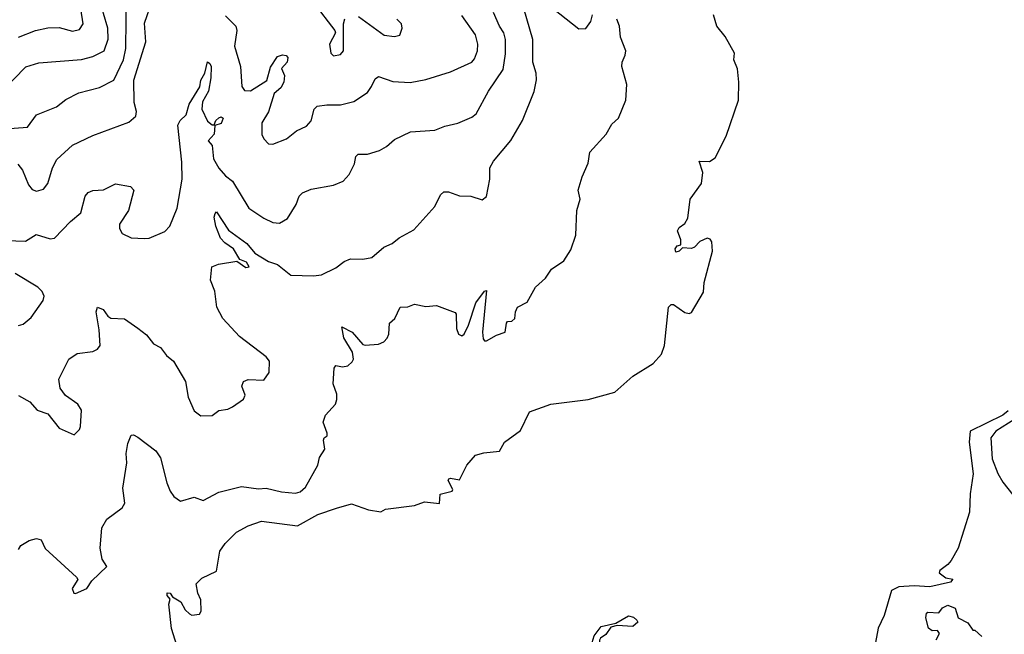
# Model space of a CAD drawing. Extents: x 1678759 to 1859541, y 384609 to 522867.
# Tile 156 of 256: x 1744090 to 1748466, y 450972 to 453703. Entities that reach past the tile are written whole.
import ezdxf

# ---------------------------------------------------------------- set-up
doc = ezdxf.new("R2010")
doc.units = 0

msp = doc.modelspace()

# ---------------------------------------------------------------- linework, layer by layer
at = {"layer": '0CON20XD'}
for points in [[(1743955, 453329.5), (1744116.4, 453493.6), (1744175, 453511.2), (1744365, 453525.8), (1744415, 453539.3), (1744464.7, 453565.3), (1744483.2, 453616.8), (1744481.5, 453665), (1744461.4, 453731.4), (1744432.6, 453895), (1744428.9, 453995), (1744414.6, 454035), (1744404.1, 454095), (1744406.7, 454135), (1744392.7, 454202.7), (1744396, 454254), (1744391.7, 454275), (1744371.5, 454305), (1744257.3, 454405), (1744217.9, 454447.9), (1744174.2, 454474.2), (1744125, 454480.4), (1744085.9, 454495)], [(1744085, 453625.3), (1744160, 453655), (1744215, 453667.2), (1744265, 453668.9), (1744325, 453652.3), (1744355, 453659.4), (1744372.2, 453685), (1744360.7, 453750.7), (1744356.7, 453815), (1744345.2, 453865), (1744326.2, 453915), (1744296.3, 453966.3), (1744294.8, 454085), (1744288.8, 454125), (1744278.8, 454155), (1744253.5, 454195), (1744286.6, 454273.4), (1744274.3, 454315), (1744247.3, 454345), (1744190.7, 454390.7), (1744155, 454435.4), (1743905, 454483.9)], [(1744085, 452032.9), (1744134.4, 452004.4), (1744167.9, 451967.9), (1744215, 451950.8), (1744265, 451887.5), (1744331.7, 451858.3), (1744355, 451881.2), (1744360.6, 451895), (1744365, 451967.5), (1744348, 451995), (1744293.1, 452033.1), (1744270, 452065), (1744262.9, 452105), (1744308.1, 452195), (1744345, 452219.6), (1744415, 452228.8), (1744435, 452239.5), (1744446.7, 452255), (1744443.4, 452325), (1744429.2, 452405), (1744435, 452426.2), (1744460, 452415), (1744481.2, 452385), (1744495, 452376), (1744555, 452374.3), (1744615, 452332.9), (1744652.6, 452302.6), (1744685, 452262), (1744715, 452245.7), (1744741.5, 452211.5), (1744773.3, 452185), (1744827.1, 452095), (1744838.6, 452025), (1744864.4, 451964.4), (1744895, 451942.5), (1744945, 451944), (1744975, 451965.8), (1745015, 451972.5), (1745035, 451982.5), (1745085, 452016.2), (1745091.4, 452035), (1745077.5, 452075), (1745084.3, 452095.7), (1745105.6, 452104.4), (1745175, 452101.4), (1745198, 452135), (1745199.5, 452185), (1745185.6, 452205), (1745066.2, 452295), (1744992, 452375), (1744965.4, 452425), (1744956.4, 452496.4), (1744938, 452545), (1744943.3, 452605), (1744973.9, 452616.1), (1745055, 452630), (1745095, 452601.2), (1745110, 452605), (1745098.1, 452625), (1745068, 452638), (1745040, 452685), (1745001.2, 452711.2), (1744982.7, 452732.7), (1744961.3, 452785), (1744954.2, 452825), (1744958.1, 452841.9), (1744965, 452848.8), (1745018.3, 452768.3), (1745098.4, 452708.4), (1745135, 452665.2), (1745195, 452628.4), (1745235, 452614.8), (1745295, 452568.4), (1745395, 452564.4), (1745431.2, 452568.8), (1745495, 452600.8), (1745531.2, 452628.8), (1745560.3, 452639.7), (1745615, 452638.6), (1745655, 452645.7), (1745707.3, 452692.7), (1745745, 452707.8), (1745776.1, 452733.9), (1745840.6, 452769.4), (1745935, 452873.3), (1745960, 452925), (1745975, 452938), (1745995, 452938), (1746045, 452920.6), (1746095, 452919.2), (1746145, 452903.3), (1746165, 452917.5), (1746178.6, 452995), (1746178.9, 453045), (1746195, 453074.3), (1746273, 453167), (1746325, 453255.6), (1746375.8, 453384.2), (1746385.8, 453435.8), (1746385.7, 453465.7), (1746370.7, 453515), (1746370.9, 453615), (1746303.6, 453846.4)], [(1744025, 453218.1), (1744125, 453225.6), (1744165, 453280.6), (1744253.9, 453316.1), (1744295, 453347.8), (1744352.2, 453377.8), (1744445, 453402.1), (1744508.2, 453435), (1744550.6, 453525), (1744560.8, 453575), (1744564.3, 453825)], [(1744081, 453061), (1744102.1, 453035), (1744129.1, 452969.1), (1744145, 452949.2), (1744165, 452940.8), (1744195, 452950), (1744214.3, 452975), (1744236.1, 453045), (1744255, 453081.9), (1744324, 453146), (1744415, 453188.9), (1744575, 453247.1), (1744605.6, 453275), (1744608.2, 453295), (1744597.7, 453335), (1744597.2, 453435), (1744650, 453605), (1744645, 453687.5), (1744677.9, 453785)], [(1745396.6, 453776.6), (1745490, 453655), (1745492.5, 453645), (1745465.9, 453594.1), (1745472, 453555), (1745485, 453542.5), (1745515, 453549.2), (1745528.6, 453565), (1745528, 453685), (1745535, 453706.7)], [(1746461.3, 453751.3), (1746575, 453662.9), (1746605, 453663.3), (1746627.9, 453695), (1746634.7, 453725.3)], [(1743944.2, 452725), (1744115, 452719.4), (1744162.1, 452747.9), (1744225, 452729.1), (1744245, 452732.5), (1744315, 452806.9), (1744361.5, 452845), (1744381.3, 452918.7), (1744393.8, 452935), (1744415, 452944.2), (1744462.3, 452947.7), (1744515, 452973.8), (1744582.3, 452962.3), (1744597.5, 452945), (1744573.1, 452855), (1744532.9, 452795), (1744532.5, 452775), (1744545, 452753.3), (1744585, 452733.8), (1744645, 452731.2), (1744665, 452732.5), (1744735, 452762), (1744756.9, 452785), (1744789.2, 452865), (1744811.3, 452995), (1744810.5, 453070.5), (1744792.9, 453235), (1744802.5, 453255), (1744829.2, 453280.8), (1744842.1, 453327.9), (1744889.6, 453405), (1744894.6, 453435), (1744912.5, 453465), (1744925, 453516), (1744935, 453509.2), (1744940.4, 453495), (1744939.7, 453445), (1744928.7, 453385), (1744901.8, 453338.2), (1744899.5, 453305), (1744925, 453252.9), (1744945, 453235.6), (1744954, 453236), (1744960.7, 453255), (1744975, 453266.7), (1744985, 453270.8), (1744994.4, 453265), (1744985, 453241.9), (1744957.5, 453232.5), (1744953.9, 453195), (1744927.3, 453165), (1744944.8, 453144.8), (1744951.7, 453085), (1744975, 453043.5), (1745005, 453008.6), (1745035, 452985.7), (1745108.6, 452865), (1745175, 452820.6), (1745215, 452801.9), (1745245, 452799.4), (1745279.7, 452820.3), (1745318.3, 452881.7), (1745331.3, 452918.7), (1745346.5, 452933.5), (1745385, 452950), (1745485, 452967.5), (1745526.7, 452985), (1745554, 453015), (1745577.3, 453062.7), (1745584.1, 453095.9), (1745594.2, 453105.8), (1745635, 453105.6), (1745688.6, 453121.4), (1745720.5, 453139.5), (1745755, 453170), (1745826.2, 453205), (1745935, 453212.9), (1745979.3, 453230.7), (1746036.4, 453243.6), (1746099.8, 453270.2), (1746118.6, 453285), (1746173.6, 453385), (1746238.3, 453481.7), (1746248.2, 453551.8), (1746249.2, 453615), (1746241.6, 453645), (1746221.6, 453675), (1746195.2, 453735.2)], [(1744085, 451348.8), (1744095, 451366), (1744131.7, 451388.3), (1744165, 451397.1), (1744185, 451391.2), (1744203, 451353), (1744342.5, 451225), (1744347.5, 451215), (1744323.3, 451175), (1744330, 451155), (1744337, 451153), (1744387.5, 451175), (1744410.7, 451209.3), (1744477, 451273), (1744456.7, 451305), (1744447.5, 451355), (1744454.2, 451445), (1744476.6, 451483.4), (1744511.1, 451508.9), (1744545, 451534), (1744556.5, 451555), (1744548.6, 451621.4), (1744565.5, 451734.5), (1744562.5, 451775), (1744570, 451820), (1744585, 451856.2), (1744595, 451858), (1744615, 451848), (1744695, 451787.5), (1744716.1, 451756.1), (1744743.6, 451645), (1744758.3, 451608.3), (1744775, 451584.2), (1744805, 451564), (1744865, 451581.4), (1744905, 451566.9), (1744975, 451602.7), (1745075, 451628.8), (1745151.2, 451618.8), (1745185, 451620.5), (1745252.5, 451605), (1745315, 451599.2), (1745336.7, 451605), (1745360, 451625), (1745415, 451723.3), (1745422, 451758), (1745446.2, 451795), (1745440, 451835), (1745442.5, 451845), (1745455.7, 451854.3), (1745456, 451865), (1745438.8, 451915), (1745449.2, 451945), (1745493.1, 451995), (1745499.1, 452015), (1745498.5, 452038.5), (1745482.5, 452085), (1745486.7, 452155), (1745495, 452166.7), (1745525, 452160), (1745547.5, 452165), (1745567.7, 452182.3), (1745573.3, 452195), (1745568.1, 452225), (1745529.6, 452289.6), (1745521.4, 452338.6), (1745567.7, 452315), (1745615, 452260), (1745625, 452256), (1745685, 452260.8), (1745708.5, 452271.5), (1745722.1, 452287.9), (1745730, 452305), (1745732.5, 452355), (1745757.5, 452375), (1745780, 452425), (1745815, 452426.7), (1745845, 452438.6), (1745895, 452429.2), (1745942.3, 452432.3), (1746025, 452402.5), (1746030, 452395), (1746030.7, 452330.7), (1746040, 452305), (1746055, 452298.8), (1746065, 452306.2), (1746085, 452346.2), (1746117.1, 452445), (1746155, 452496.7), (1746165, 452500), (1746147.1, 452315), (1746150, 452285), (1746155, 452276.2), (1746165, 452276), (1746208.3, 452301.7), (1746247.5, 452315), (1746252.5, 452355), (1746258.3, 452361.7), (1746277, 452363), (1746290, 452375), (1746292.5, 452405), (1746302.5, 452425), (1746345, 452447.5), (1746382.5, 452515), (1746426.7, 452555), (1746453.3, 452595), (1746508.3, 452631.7), (1746539.7, 452680.3), (1746562, 452745), (1746566, 452855), (1746581.2, 452905), (1746571.2, 452945), (1746589.2, 453005), (1746616.2, 453065), (1746624.2, 453115), (1746696.2, 453195), (1746720.7, 453239.3), (1746750.8, 453265), (1746784, 453345), (1746788, 453415), (1746766.2, 453495), (1746766.7, 453515), (1746781.2, 453545), (1746783.3, 453565), (1746759.2, 453625), (1746755.9, 453674.1), (1746743.1, 453705)], [(1744805.6, 450865), (1744765, 450997.5), (1744752, 451105), (1744758.3, 451128.3), (1744744.6, 451144.6), (1744744.6, 451155.4), (1744758, 451155), (1744768.3, 451138.3), (1744805.9, 451115.9), (1744825, 451081.2), (1744845, 451062), (1744855, 451056.2), (1744888.3, 451061.7), (1744896.7, 451075), (1744894, 451125), (1744881.2, 451155), (1744874.1, 451195.9), (1744899.5, 451220.5), (1744965, 451252.5), (1744979.3, 451340.7), (1745002.5, 451375), (1745053.3, 451425), (1745105, 451454.3), (1745165, 451474), (1745325, 451454.5), (1745415, 451504.3), (1745497.5, 451532.5), (1745565, 451552), (1745640, 451525), (1745695, 451516.7), (1745715, 451527.5), (1745845, 451543.8), (1745889.3, 451560.7), (1745955, 451553.3), (1745958.8, 451595), (1746012, 451608), (1746014, 451615), (1745994, 451655), (1745997, 451663), (1746005, 451666.2), (1746045, 451657.5), (1746076.4, 451723.6), (1746115, 451767.5), (1746152.3, 451777.7), (1746222.5, 451785), (1746244.2, 451825.8), (1746315, 451877.5), (1746355, 451960), (1746450, 451995), (1746615.5, 452014.5), (1746735, 452048.2), (1746815, 452118.9), (1746905.4, 452174.6), (1746942.7, 452217.3), (1746955.7, 452255), (1746973.3, 452425), (1746985, 452437.5), (1746995, 452437.5), (1747045, 452402.5), (1747065, 452397.5), (1747075, 452402.5), (1747128.3, 452491.7), (1747131.2, 452535), (1747168, 452675), (1747166.4, 452716.4), (1747158.3, 452728.3), (1747145, 452732.5), (1747113, 452717), (1747088.3, 452691.7), (1747075, 452686.7), (1747035, 452690), (1747020, 452675), (1747005, 452670), (1747002.5, 452685), (1747011.7, 452698.3), (1747027.5, 452702.5), (1747027.5, 452725), (1747013.3, 452765), (1747020.5, 452779.5), (1747045, 452796.7), (1747058.8, 452821.2), (1747068.8, 452905), (1747120, 452975), (1747126.4, 453023.6), (1747110, 453075), (1747155, 453073.3), (1747180.5, 453089.5), (1747229.4, 453185), (1747283.8, 453345), (1747286.2, 453425), (1747280, 453485), (1747263.8, 453525), (1747266.7, 453555), (1747225, 453628.8), (1747188, 453675), (1747172.5, 453725)], [(1745005, 453720.5), (1745049.5, 453675), (1745054.6, 453654.6), (1745043.6, 453585), (1745071.2, 453495), (1745076.5, 453406.5), (1745088.7, 453388.7), (1745115, 453387.4), (1745187.8, 453432.2), (1745205, 453492.1), (1745235, 453539.6), (1745257.7, 453547.7), (1745274.1, 453544.1), (1745280.7, 453535), (1745278.2, 453515), (1745253.5, 453486.5), (1745266.5, 453455), (1745264.1, 453425), (1745249.6, 453400.4), (1745221.1, 453375), (1745195.9, 453294.1), (1745165.7, 453245), (1745166.4, 453193.6), (1745175, 453173.8), (1745195, 453152), (1745215, 453150), (1745275, 453173.8), (1745320.3, 453209.7), (1745365, 453230), (1745385, 453253.3), (1745398.1, 453305), (1745411.5, 453318.5), (1745454.6, 453325.4), (1745515, 453324.5), (1745575, 453339.4), (1745635, 453380), (1745653.3, 453406.7), (1745669.2, 453440.8), (1745685, 453450.6), (1745748.1, 453428.1), (1745825, 453423.5), (1745895, 453436.7), (1746005, 453471.9), (1746098.6, 453515), (1746110.8, 453529.2), (1746123.8, 453565), (1746126.1, 453595), (1746115, 453635.8), (1746055, 453721.1)], [(1745595, 453717.5), (1745708.8, 453635), (1745755, 453627.8), (1745778.8, 453635), (1745789.2, 453665), (1745786, 453685), (1745765.6, 453705.6)], [(1744085, 452343.8), (1744105, 452350), (1744140.7, 452379.3), (1744193.8, 452455), (1744198, 452475), (1744189.2, 452495), (1744170, 452515), (1744069.4, 452575)], [(1748482.9, 451965), (1748459.2, 451945), (1748313.1, 451875), (1748309.8, 451825), (1748326.5, 451685), (1748313.6, 451596.4), (1748311.4, 451515), (1748260.6, 451355), (1748230, 451300), (1748215, 451281.3), (1748179.1, 451255), (1748176.5, 451245), (1748205, 451222), (1748237.3, 451217.3), (1748225.9, 451204.1), (1748135, 451182.5), (1748065, 451187.8), (1747997.5, 451182.5), (1747963.9, 451166.1), (1747932.1, 451055), (1747905, 450998.8), (1747892.7, 450935)], [(1748512.9, 451927.1), (1748427.5, 451875), (1748405.2, 451845), (1748411.4, 451751.4), (1748436.6, 451686.6), (1748458.5, 451648.5), (1748525, 451563.8)], [(1748163, 450947), (1748177.5, 450975), (1748168.3, 450988.3), (1748145, 450987.5), (1748129.3, 450999.3), (1748117.5, 451045), (1748120, 451065), (1748125, 451070), (1748175, 451067.5), (1748190.5, 451089.5), (1748215, 451101.2), (1748247.7, 451087.7), (1748260, 451045), (1748303, 451023), (1748325, 450990), (1748335, 450990), (1748365, 450962)], [(1746625, 450873.3), (1746624.4, 450905), (1746642.9, 450965), (1746673.6, 451006.4), (1746739.2, 451020.8), (1746795, 451054.2), (1746818.1, 451048.1), (1746832.5, 451035), (1746837.5, 451025), (1746815, 451006.9), (1746745, 451010.8), (1746717.2, 451002.8), (1746695, 450971.4), (1746671.2, 450955), (1746666.2, 450945), (1746668.3, 450921.7), (1746625, 450873.3)]]:
    msp.add_lwpolyline(points, dxfattribs=at)

doc.saveas('drawing.dxf')
